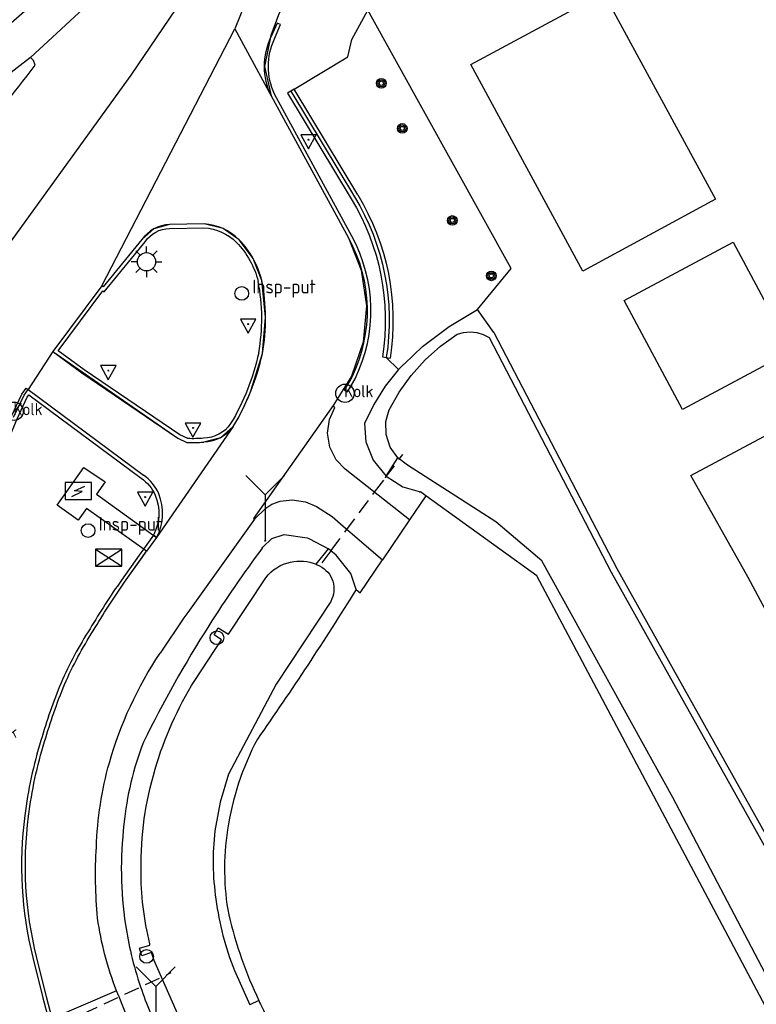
# Model space of a CAD drawing. Header units: metres. Extents: x 121613 to 124518, y 449573 to 453879.
# Tile 8 of 71: x 124132 to 124180, y 449850 to 449915. Entities that reach past the tile are written whole.
import ezdxf

# ---------------------------------------------------------------- set-up
doc = ezdxf.new("R2010")
doc.units = ezdxf.units.M
doc.header["$LTSCALE"] = 4
doc.linetypes.add('STIPPELFIJN', pattern=[0.375, 0.25, -0.125])
doc.layers.get('0').update_dxf_attribs({"linetype": 'CONTINUOUS'})
for name, color, linetype in [('G_BTD', 3, 'CONTINUOUS'), ('G_OTD', 32, 'CONTINUOUS'), ('G_OWG', 6, 'CONTINUOUS'), ('G_OWT', 6, 'CONTINUOUS'), ('G_WGD', 7, 'CONTINUOUS'), ('G_WGI', 1, 'CONTINUOUS'), ('G_WTD', 5, 'CONTINUOUS'), ('LKWDUP', 5, 'CONTINUOUS'), ('LVGO', 3, 'CONTINUOUS'), ('LWGI', 7, 'CONTINUOUS'), ('PVGO', 102, 'CONTINUOUS')]:
    doc.layers.add(name, color=color, linetype=linetype)
for name, color, linetype, true_color in [('PBRD', 7, 'CONTINUOUS', 0xbd2877), ('PKST', 7, 'CONTINUOUS', 0xbd2877), ('PPAL', 7, 'CONTINUOUS', 0xbd2877), ('PPUT', 7, 'CONTINUOUS', 0xbd2877)]:
    doc.layers.add(name, color=color, linetype=linetype, true_color=true_color)
doc.styles.add('ISO', font='ISO')
doc.linetypes.add('HAAG', pattern='A,0.25,-0.25,[151,BLOK.SHX,S=0.25,R=0,X=0,Y=0],-0.25,0.25', length=1)

# ---------------------------------------------------------------- blocks, each defined once
blk = doc.blocks.new('verkeersbord')
at = {"color": 0}
for p, q in [((0.502, 0.322), (-0.504, 0.322)), ((-0.504, 0.322), (-0.001, -0.6)), ((-0.001, -0.6), (0.502, 0.322))]:
    blk.add_line(p, q, dxfattribs=at)
blk = doc.blocks.new('kolk')
at = {"color": 0}
blk.add_circle((0, 0), 0.6, dxfattribs=at)
at = {"color": 0, "linetype": 'Continuous', "style": 'ISO'}
blk.add_attdef('KOLK', (-0.043, -0.262), '', height=0.8, dxfattribs=at)
blk = doc.blocks.new('klok')
at = {"color": 0}
blk.add_circle((0, 0), 0.45, dxfattribs=at)
at = {"style": 'ISO'}
blk.add_attdef('KLOK', (0.7, 0), '', height=0.9, dxfattribs=at)
blk = doc.blocks.new('boom')
at = {"color": 0}
for radius in [0.315, 0.225, 0.135]:
    blk.add_circle((0, 0), radius, dxfattribs=at)
blk = doc.blocks.new('verkeersteller')
at = {"color": 0}
blk.add_circle((0, 0), 0.45, dxfattribs=at)
blk = doc.blocks.new('verkeersbord-pl')
at = {"linetype": 'Continuous'}
blk.add_circle((0, 0), 0.03, dxfattribs=at)
blk = doc.blocks.new('lichtmast')
at = {"color": 0}
for p, q in [((-0.707, 0.707), (-0.424, 0.424)), ((0, 0.6), (0, 1)), ((0.424, 0.424), (0.707, 0.707)), ((-0.6, 0), (-1, 0)), ((0.6, 0), (1, 0)), ((-0.424, -0.424), (-0.707, -0.707)), ((0, -0.6), (0, -1)), ((0.424, -0.424), (0.707, -0.707))]:
    blk.add_line(p, q, dxfattribs=at)
blk.add_circle((0, 0), 0.6, dxfattribs=at)
blk = doc.blocks.new('wegwijzer')
at = {"color": 0}
for q in [(-0.424, 1.424), (0.424, 1.424), (0, 0)]:
    blk.add_line((0, 1), q, dxfattribs=at)
blk = doc.blocks.new('schk.dwg')
for p, q in [((0.861, 0.557), (-0.861, 0.557)), ((-0.861, 0.557), (-0.861, -0.557)), ((0.861, -0.557), (0.861, 0.557)), ((-0.861, -0.557), (0.861, -0.557))]:
    blk.add_line(p, q)
at = {"linetype": 'Continuous'}
for p, q in [((-0.861, 0.557), (0.861, -0.557)), ((-0.861, -0.557), (0.861, 0.557))]:
    blk.add_line(p, q, dxfattribs=at)
blk = doc.blocks.new('schk-electra')
at = {"color": 0}
for p, q in [((0.861, 0.557), (-0.861, 0.557)), ((-0.861, 0.557), (-0.861, -0.557)), ((0.861, -0.557), (0.861, 0.557)), ((-0.861, -0.557), (0.861, -0.557))]:
    blk.add_line(p, q, dxfattribs=at)
blk.add_lwpolyline([(-0.433, -0.346), (0.242, -0.022), (-0.242, 0.022), (0.414, 0.323)], dxfattribs=at)

msp = doc.modelspace()

# ---------------------------------------------------------------- linework, layer by layer
at = {"layer": 'G_BTD', "linetype": 'Continuous', "transparency": 33554687}
for points in [[(124154.157, 449903.044), (124149.992, 449909.967)], [(124156.029, 449892.385), (124156.276, 449892.346)]]:
    msp.add_lwpolyline(points, dxfattribs=at)
msp.add_lwpolyline([(124154.157, 449903.044, -0.177867), (124156.276, 449892.346)], format="xyb", dxfattribs=at)
at = {"layer": 'G_OTD', "linetype": 'Continuous', "transparency": 33554687}
for points in [[(124161.572, 449911.57), (124170.255, 449916.272), (124177.58, 449902.746), (124168.897, 449898.043), (124161.572, 449911.57)], [(124162.01, 449895.534), (124164.199, 449898.218), (124154.82, 449915.142)], [(124182.564, 449892.802), (124175.425, 449888.976), (124171.599, 449896.116), (124178.739, 449899.942), (124182.564, 449892.802)], [(124175.982, 449884.659), (124185.527, 449889.774), (124191.739, 449878.182), (124182.317, 449873.133), (124179.722, 449877.976), (124175.982, 449884.659)]]:
    msp.add_lwpolyline(points, dxfattribs=at)
at = {"layer": 'G_OWG', "linetype": 'Continuous', "transparency": 33554687}
for points in [[(124149.992, 449909.967), (124153.52, 449912.09), (124153.77, 449913.213), (124154.82, 449915.142)], [(124149.992, 449909.967), (124149.564, 449909.709), (124153.729, 449902.786)], [(124155.782, 449892.424), (124156.029, 449892.385)], [(124156.822, 449891.605), (124156.029, 449892.385)], [(124158.62, 449883.327), (124157.554, 449881.756)], [(124154.062, 449877.184), (124154.311, 449876.971), (124155.774, 449879.129)]]:
    msp.add_lwpolyline(points, dxfattribs=at)
msp.add_lwpolyline([(124153.729, 449902.786, -0.177877), (124155.782, 449892.424)], format="xyb", dxfattribs=at)
at = {"layer": 'G_OWT', "linetype": 'Continuous', "transparency": 33554687}
for points in [[(124156.822, 449891.605), (124157.173, 449891.945), (124157.214, 449891.979), (124158.398, 449893.106), (124160.138, 449894.424), (124162.01, 449895.534)], [(124183.544, 449856.369), (124171.15, 449878.53), (124163.1, 449894), (124163.063, 449894.024), (124162.01, 449895.534)], [(124156.822, 449891.605), (124155.963, 449890.502), (124155.219, 449889.314), (124154.601, 449888.06), (124154.702, 449886.853), (124155.18, 449885.648), (124156.022, 449884.62)], [(124156.022, 449884.62), (124156.796, 449885.821)], [(124156.022, 449884.62), (124157.109, 449883.914), (124158.178, 449883.604), (124158.177, 449883.599), (124158.176, 449883.593), (124158.224, 449883.585), (124158.273, 449883.577)], [(124158.62, 449883.327), (124158.273, 449883.577)], [(124195.618, 449822.068), (124165.89, 449878.086), (124158.62, 449883.327)], [(124147.913, 449879.901), (124147.949, 449879.953), (124148.545, 449880.535), (124149.339, 449880.794), (124150.854, 449880.573), (124150.969, 449880.535), (124152.251, 449879.855)], [(124151.436, 449878.836), (124152.251, 449879.855)], [(124154.062, 449877.184), (124153.715, 449878.225), (124152.744, 449879.429), (124152.41, 449879.73), (124152.251, 449879.855)], [(124147.679, 449850.263), (124147.095, 449849.976)]]:
    msp.add_lwpolyline(points, dxfattribs=at)
for points in [[(124147.913, 449879.901, 0.018747), (124144.409, 449874.809)], [(124154.062, 449877.184, -0.006276), (124150.885, 449872.238)], [(124144.409, 449874.809, 0.026511), (124140.122, 449867.187)], [(124150.885, 449872.238, -0.006281), (124147.59, 449867.378)], [(124140.122, 449867.187, 0.067315), (124138.854, 449861.807)], [(124147.59, 449867.378, 0.087358), (124145.643, 449861.441)], [(124138.854, 449861.807, 0.067254), (124138.953, 449855.22)], [(124145.643, 449861.441, 0.085607), (124145.712, 449855.869)], [(124145.712, 449855.869, 0.049362), (124147.679, 449850.263)], [(124138.953, 449855.22, 0.020339), (124139.332, 449853.271)], [(124139.332, 449853.271, 0.022851), (124139.938, 449851.156)], [(124139.938, 449851.156, 0.019158), (124140.587, 449849.442)], [(124147.679, 449850.263, 0.008842), (124148.168, 449849.263)]]:
    msp.add_lwpolyline(points, format="xyb", dxfattribs=at)
at = {"layer": 'G_WGD', "linetype": 'Continuous', "transparency": 33554687}
for points in [[(124132.725, 449912.043), (124140.484, 449919.212), (124149.205, 449930.833), (124155.435, 449939.556)], [(124130.725, 449899.01), (124139.315, 449910.888), (124150.687, 449927.663), (124157.86, 449937.894)], [(124160.358, 449936.181), (124153.025, 449925.438), (124147.092, 449916.359), (124146.105, 449913.91)], [(124150.254, 449917.448), (124149.566, 449916.168), (124148.972, 449914.84), (124148.479, 449913.473), (124148.058, 449911.449), (124148.488, 449909.526)], [(124137.395, 449897.084), (124146.105, 449913.91)], [(124146.105, 449913.91), (124148.488, 449909.526)], [(124132.725, 449912.043), (124128.152, 449908.491)], [(124133.043, 449911.539), (124132.924, 449911.838), (124132.725, 449912.043)], [(124148.488, 449909.526), (124153.549, 449900.216)], [(124141.836, 449901.089), (124140.817, 449900.816), (124140.033, 449900.111)], [(124144.097, 449901.131), (124141.836, 449901.089)], [(124146.4, 449900.103), (124145.343, 449900.829), (124144.097, 449901.131)], [(124140.033, 449900.111), (124137.494, 449897.022), (124137.395, 449897.084)], [(124147.882, 449897.425), (124147.317, 449898.861), (124146.4, 449900.103)], [(124153.549, 449900.216), (124154.383, 449898.112), (124154.727, 449895.779), (124154.511, 449893.397), (124153.752, 449891.165), (124152.553, 449889.245)], [(124147.921, 449892.642), (124148.127, 449895.035), (124147.882, 449897.425)], [(124137.395, 449897.084), (124134.195, 449892.771)], [(124134.195, 449892.771), (124132.581, 449890.28)], [(124134.195, 449892.771), (124142.387, 449887.096)], [(124147.193, 449890.265), (124147.19, 449890.266), (124147.186, 449890.267), (124147.921, 449892.642)], [(124131.627, 449888.466), (124132.306, 449889.913), (124132.581, 449890.28)], [(124132.581, 449890.28), (124140.132, 449884.684)], [(124152.553, 449889.245), (124147.342, 449881.842), (124147.397, 449881.783)], [(124157.554, 449881.756), (124155.201, 449883.606), (124153.343, 449885.066), (124152.756, 449885.69), (124152.344, 449886.505), (124152.187, 449887.426), (124152.306, 449888.331), (124152.654, 449889.114), (124152.553, 449889.245)], [(124146.009, 449887.858), (124140.986, 449880.597)], [(124146.009, 449887.858), (124145.163, 449887.121), (124144.076, 449886.843)], [(124142.387, 449887.096), (124142.973, 449886.825)], [(124142.973, 449886.825), (124144.076, 449886.843)], [(124140.325, 449879.693), (124136.388, 449882.483), (124135.856, 449881.729), (124134.471, 449882.714), (124136.225, 449885.181), (124137.625, 449884.247), (124137.059, 449883.426), (124140.986, 449880.597)], [(124147.397, 449881.783), (124148.136, 449882.513), (124148.532, 449882.771), (124149.086, 449882.962), (124149.863, 449883.057), (124150.737, 449882.926), (124151.461, 449882.62), (124152.495, 449881.958), (124153.215, 449881.328), (124155.774, 449879.129)], [(124147.397, 449881.783), (124143.038, 449875.689), (124142.776, 449875.323), (124141.219, 449873.005)], [(124157.554, 449881.756), (124155.774, 449879.129)], [(124140.986, 449880.597), (124140.325, 449879.693)], [(124138.894, 449877.66), (124140.325, 449879.693)], [(124134.151, 449849.082), (124133.79, 449850.509), (124133.13, 449853.136)], [(124138.371, 449850.9), (124134.151, 449849.082)], [(124139.34, 449848.452), (124138.529, 449850.5), (124138.371, 449850.9)]]:
    msp.add_lwpolyline(points, dxfattribs=at)
for points in [[(124131.283, 449914.159, 0.015132), (124136.798, 449919.113)], [(124128.538, 449906.074, 0.024818), (124133.043, 449911.539)], [(124146.009, 449887.858, 0.041514), (124147.193, 449890.265)], [(124141.129, 449883.461, 0.131544), (124140.132, 449884.684)], [(124140.986, 449880.597, 0.229385), (124141.129, 449883.461)], [(124136.846, 449874.487, -0.019681), (124138.894, 449877.66)], [(124134.961, 449870.97, -0.039582), (124136.846, 449874.487)], [(124137.897, 449865.839, -0.078857), (124141.219, 449873.005)], [(124133.657, 449867.227, -0.027206), (124134.961, 449870.97)], [(124132.609, 449862.344, -0.044654), (124133.657, 449867.227)], [(124137.043, 449860.303, -0.058879), (124137.897, 449865.839)], [(124133.13, 449853.136, -0.095029), (124132.609, 449862.344)], [(124137.128, 449855.664, -0.039016), (124137.043, 449860.303)], [(124138.371, 449850.9, -0.061087), (124137.128, 449855.664)]]:
    msp.add_lwpolyline(points, format="xyb", dxfattribs=at)
at = {"layer": 'G_WGI', "linetype": 'Continuous', "transparency": 33554687}
for points in [[(124148.881, 449914.296), (124148.479, 449913.374)], [(124148.706, 449913.269), (124149.11, 449914.196), (124148.881, 449914.296)], [(124153.768, 449900.336), (124148.711, 449909.639)], [(124141.842, 449900.839), (124144.092, 449900.881)], [(124143.036, 449887.071), (124142.511, 449887.314), (124136.242, 449891.581), (124134.546, 449892.824), (124137.458, 449896.749), (124137.548, 449896.693), (124140.233, 449899.961)], [(124134.195, 449892.771), (124136.098, 449891.377), (124142.387, 449887.096)], [(124153.766, 449891.104), (124153.27, 449890.254)], [(124153.27, 449890.254), (124153.486, 449890.128), (124153.986, 449890.986)], [(124130.883, 449886.011), (124131.856, 449888.365), (124132.521, 449889.784), (124132.632, 449889.931), (124139.984, 449884.482)], [(124140.781, 449880.744), (124140.121, 449879.838)], [(124140.986, 449880.597), (124140.781, 449880.744)], [(124140.121, 449879.838), (124139.838, 449879.436), (124138.69, 449877.804)], [(124138.894, 449877.66), (124140.042, 449879.292), (124140.325, 449879.693)], [(124140.325, 449879.693), (124140.121, 449879.838)], [(124132.888, 449853.075), (124133.548, 449850.448), (124133.906, 449849.03)]]:
    msp.add_lwpolyline(points, dxfattribs=at)
for points in [[(124148.488, 449909.526, -0.221154), (124148.479, 449913.374)], [(124148.711, 449909.639, -0.220663), (124148.706, 449913.269)], [(124141.836, 449901.089, 0.239757), (124140.033, 449900.111)], [(124140.233, 449899.961, -0.24139), (124141.842, 449900.839)], [(124144.092, 449900.881, -0.182704), (124146.222, 449899.928)], [(124146.4, 449900.103, 0.184065), (124144.097, 449901.131)], [(124147.882, 449897.425, 0.131315), (124146.4, 449900.103)], [(124153.549, 449900.216, -0.244625), (124153.766, 449891.104)], [(124153.986, 449890.986, 0.244926), (124153.768, 449900.336)], [(124146.222, 449899.928, -0.130959), (124147.638, 449897.37)], [(124147.921, 449892.642, 0.094291), (124147.882, 449897.425)], [(124147.676, 449892.691, 0.094043), (124147.638, 449897.37)], [(124147.676, 449892.691, -0.080054), (124145.838, 449888.05)], [(124146.009, 449887.858, 0.080306), (124147.921, 449892.642)], [(124145.838, 449888.05, -0.245901), (124144.06, 449887.093)], [(124146.009, 449887.858, -0.237451), (124144.076, 449886.843)], [(124142.973, 449886.825, 0.032644), (124144.076, 449886.843)], [(124144.06, 449887.093, -0.027415), (124143.036, 449887.071)], [(124139.984, 449884.482, -0.131858), (124140.9, 449883.361)], [(124140.9, 449883.361, -0.226527), (124140.781, 449880.744)], [(124138.69, 449877.804, 0.019677), (124136.633, 449874.618)], [(124136.633, 449874.618, 0.039553), (124134.731, 449871.068)], [(124134.731, 449871.068, 0.027017), (124133.417, 449867.299)], [(124133.417, 449867.299, 0.044514), (124132.361, 449862.376)], [(124132.361, 449862.376, 0.095132), (124132.888, 449853.075)]]:
    msp.add_lwpolyline(points, format="xyb", dxfattribs=at)
at = {"layer": 'G_WTD', "linetype": 'Continuous', "transparency": 33554687}
for points in [[(124156.796, 449885.821), (124156.295, 449886.508), (124156.016, 449887.333), (124155.998, 449888.183), (124156.21, 449888.95), (124156.874, 449890.116), (124157.665, 449891.214), (124158.573, 449892.223), (124159.581, 449893.127), (124160.67, 449893.91), (124161.082, 449894.028), (124161.52, 449894.066), (124161.961, 449894.02), (124162.382, 449893.891), (124162.76, 449893.69), (124170.76, 449878.32), (124186.47, 449850.23)], [(124196.785, 449821.712), (124174.802, 449863.563), (124166.217, 449879.062), (124163.208, 449881.616), (124157.43, 449885.34), (124156.796, 449885.821)], [(124143.487, 449871.229), (124145.236, 449873.893), (124144.758, 449874.221), (124144.912, 449874.487), (124145.028, 449874.686), (124145.688, 449874.26), (124148.133, 449877.954)], [(124152.4, 449876.41), (124148.81, 449870.989), (124145.701, 449865.094), (124145.153, 449863.257), (124144.809, 449861.371)], [(124183.116, 449778.085), (124181.665, 449776.916), (124182.829, 449773.056), (124180.946, 449771.769), (124180.248, 449771.291), (124178.579, 449772.205), (124163.471, 449802.46), (124151.767, 449828.046), (124144.649, 449844.238), (124143, 449847.969), (124141.31, 449851.795), (124140.833, 449852.873), (124140.655, 449853.397), (124140.032, 449853.198), (124139.96, 449853.405), (124139.863, 449853.683), (124140.551, 449853.892), (124140.545, 449853.984)], [(124146.088, 449852.226), (124147.095, 449849.976)]]:
    msp.add_lwpolyline(points, dxfattribs=at)
for points in [[(124148.133, 449877.954, -0.175665), (124149.759, 449878.982)], [(124149.759, 449878.982, -0.15269), (124151.436, 449878.836)], [(124151.436, 449878.836, -0.017779), (124151.664, 449878.73)], [(124151.664, 449878.73, -0.426716), (124152.4, 449876.41)], [(124140.891, 449865.412, -0.068795), (124143.487, 449871.229)], [(124139.969, 449858.839, -0.074255), (124140.891, 449865.412)], [(124144.809, 449861.371, 0.067306), (124144.874, 449856.899)], [(124140.545, 449853.984, -0.060917), (124139.969, 449858.839)], [(124144.874, 449856.899, 0.062442), (124146.088, 449852.226)]]:
    msp.add_lwpolyline(points, format="xyb", dxfattribs=at)
at = {"layer": 'LKWDUP', "linetype": 'STIPPELFIJN', "lineweight": -3, "transparency": 33554687}
for points in [[(124155.263, 449883.557), (124155.963, 449884.495), (124157.104, 449886.025)], [(124152.41, 449879.73), (124153.363, 449881.009), (124155.263, 449883.557)], [(124152.41, 449879.73), (124151.664, 449878.73)], [(124133.473, 449848.145), (124141.948, 449852.092)]]:
    msp.add_lwpolyline(points, dxfattribs=at)
at = {"layer": 'LVGO', "linetype": 'HAAG', "transparency": 33554687}
msp.add_lwpolyline([(124149.778, 449909.838), (124153.943, 449902.915, -0.177981), (124156.029, 449892.385)], format="xyb", dxfattribs=at)
at = {"layer": 'LWGI', "transparency": 33554687}
msp.add_lwpolyline([(124131.488, 449888.532), (124132.173, 449889.993), (124132.458, 449890.372), (124132.581, 449890.28)], dxfattribs=at)

# ---------------------------------------------------------------- block references
at = {"layer": 'PBRD', "transparency": 33554687}
for p in [(124150.94, 449906.648), (124146.993, 449894.573), (124137.829, 449891.529), (124143.374, 449887.769), (124140.233, 449883.239)]:
    msp.add_blockref('verkeersbord', p, dxfattribs=at)
at = {"layer": 'PBRD', "transparency": 33554687, "xscale": 3, "yscale": 3, "zscale": 3}
for p in [(124148.098, 449880.377), (124140.933, 449848.185)]:
    msp.add_blockref('wegwijzer', p, dxfattribs=at)
at = {"layer": 'PKST', "transparency": 33554687}
for name, p in [('schk-electra', (124135.865, 449883.63)), ('schk.dwg', (124137.855, 449879.278))]:
    msp.add_blockref(name, p, dxfattribs=at)
at = {"layer": 'PPAL', "transparency": 33554687}
for name, p in [('verkeersbord-pl', (124150.94, 449906.648)), ('lichtmast', (124140.328, 449898.654)), ('verkeersbord-pl', (124146.993, 449894.573)), ('verkeersbord-pl', (124137.829, 449891.529)), ('verkeersbord-pl', (124143.374, 449887.769)), ('verkeersbord-pl', (124140.233, 449883.239)), ('verkeersbord-pl', (124148.098, 449880.377)), ('verkeersteller', (124144.943, 449874.03)), ('verkeersteller', (124140.333, 449853.153))]:
    msp.add_blockref(name, p, dxfattribs=at)
at = {"layer": 'PPUT', "transparency": 33554687}
for name, p, values in [('klok', (124146.566, 449896.582), {'KLOK': 'Insp-put'}), ('kolk', (124153.321, 449890.039), {'KOLK': 'Kolk'}), ('kolk', (124131.654, 449888.863), {'KOLK': 'Kolk'}), ('klok', (124136.503, 449881.042), {'KLOK': 'Insp-put'}), ('kolk', (124129.986, 449867.73), {'KOLK': 'Kolk'})]:
    msp.add_blockref(name, p, dxfattribs=at).add_auto_attribs(values)
at = {"layer": 'PVGO', "transparency": 33554687}
for p in [(124155.703, 449910.346), (124157.077, 449907.39), (124160.355, 449901.363), (124162.913, 449897.732)]:
    msp.add_blockref('boom', p, dxfattribs=at)

doc.saveas('drawing.dxf')
